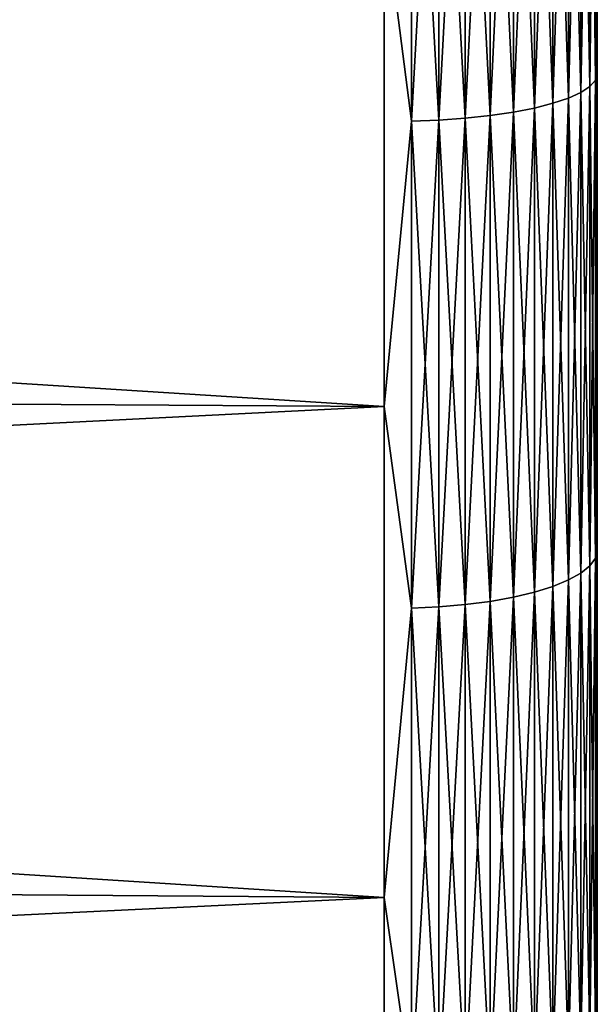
# Model space of a CAD drawing. Header units: metres. Extents: x -2 to 85, y -75 to 75.
# Tile 96 of 230: x 66.96 to 68.35, y -7.51 to -5.15. Entities that reach past the tile are written whole.
import ezdxf

# ---------------------------------------------------------------- set-up
doc = ezdxf.new("R2010")
doc.units = ezdxf.units.M
doc.layers.add('solid_21204500', color=7, linetype='CONTINUOUS')

msp = doc.modelspace()

# ---------------------------------------------------------------- linework, layer by layer
at = {"layer": 'solid_21204500'}
for points in [[(68.332428, -5.310224, 22.501209), (68.345589, -5.295261, 22.437805), (68.345589, -4.13317, 22.680649)], [(68.332428, -4.144849, 22.744738), (68.332428, -5.310224, 22.501209), (68.345589, -4.13317, 22.680649)], [(68.332428, -4.144849, -22.744738), (68.345589, -4.13317, -22.680649), (68.345589, -5.295261, -22.437805)], [(68.345589, -4.13317, 22.680649), (68.345589, -5.295261, 22.437805), (68.349998, -4.77964, 22.485529)], [(68.345589, -5.295261, -22.437805), (68.345589, -4.13317, -22.680649), (68.349998, -4.779564, -22.485544)], [(68.280907, -5.338295, 22.620155), (68.310738, -5.324654, 22.562351), (68.310738, -4.156112, 22.806543)], [(68.280907, -4.166759, 22.864971), (68.280907, -5.338295, 22.620155), (68.310738, -4.156112, 22.806543)], [(68.280907, -4.166759, -22.864971), (68.310738, -4.156112, -22.806543), (68.310738, -5.324654, -22.562351)], [(68.310738, -5.324654, 22.562351), (68.332428, -5.310224, 22.501209), (68.332428, -4.144849, 22.744738)], [(68.310738, -4.156112, 22.806543), (68.310738, -5.324654, 22.562351), (68.332428, -4.144849, 22.744738)], [(68.310738, -4.156112, -22.806543), (68.332428, -4.144849, -22.744738), (68.332428, -5.310224, -22.501209)], [(68.310738, -5.324654, -22.562351), (68.310738, -4.156112, -22.806543), (68.332428, -5.310224, -22.501209)], [(68.332428, -5.310224, -22.501209), (68.332428, -4.144849, -22.744738), (68.345589, -5.295261, -22.437805)], [(68.199074, -5.362267, 22.721735), (68.243469, -5.350907, 22.673597), (68.243469, -4.176604, 22.918993)], [(68.199074, -4.185471, 22.967651), (68.199074, -5.362267, 22.721735), (68.243469, -4.176604, 22.918993)], [(68.199074, -4.185471, -22.967651), (68.243469, -4.176604, -22.918993), (68.243469, -5.350907, -22.673597)], [(68.243469, -5.350907, 22.673597), (68.280907, -5.338295, 22.620155), (68.280907, -4.166759, 22.864971)], [(68.243469, -4.176604, 22.918993), (68.243469, -5.350907, 22.673597), (68.280907, -4.166759, 22.864971)], [(68.243469, -4.176604, -22.918993), (68.280907, -4.166759, -22.864971), (68.280907, -5.338295, -22.620155)], [(68.243469, -5.350907, -22.673597), (68.243469, -4.176604, -22.918993), (68.280907, -5.338295, -22.620155)], [(68.280907, -5.338295, -22.620155), (68.280907, -4.166759, -22.864971), (68.310738, -5.324654, -22.562351)], [(67.903748, -5.394223, 22.857141), (67.9692, -5.391577, 22.845928), (67.9692, -4.208348, 23.093189)], [(67.903748, -4.210413, 23.104523), (67.903748, -5.394223, 22.857141), (67.9692, -4.208348, 23.093189)], [(67.903748, -4.210413, -23.104523), (67.9692, -4.208348, -23.093189), (67.9692, -5.391577, -22.845928)], [(67.9692, -5.391577, 22.845928), (68.032547, -5.386961, 22.826366), (68.032547, -4.204745, 23.073416)], [(67.9692, -4.208348, 23.093189), (67.9692, -5.391577, 22.845928), (68.032547, -4.204745, 23.073416)], [(67.9692, -4.208348, -23.093189), (68.032547, -4.204745, -23.073416), (68.032547, -5.386961, -22.826366)], [(67.9692, -5.391577, -22.845928), (67.9692, -4.208348, -23.093189), (68.032547, -5.386961, -22.826366)], [(68.032547, -5.386961, 22.826366), (68.092674, -5.380455, 22.798801), (68.092674, -4.199667, 23.045551)], [(68.032547, -4.204745, 23.073416), (68.032547, -5.386961, 22.826366), (68.092674, -4.199667, 23.045551)], [(68.032547, -4.204745, -23.073416), (68.092674, -4.199667, -23.045551), (68.092674, -5.380455, -22.798801)], [(68.032547, -5.386961, -22.826366), (68.032547, -4.204745, -23.073416), (68.092674, -5.380455, -22.798801)], [(68.092674, -5.380455, 22.798801), (68.148514, -5.372175, 22.763718), (68.148514, -4.193204, 23.010088)], [(68.092674, -4.199667, 23.045551), (68.092674, -5.380455, 22.798801), (68.148514, -4.193204, 23.010088)], [(68.092674, -4.199667, -23.045551), (68.148514, -4.193204, -23.010088), (68.148514, -5.372175, -22.763718)], [(68.092674, -5.380455, -22.798801), (68.092674, -4.199667, -23.045551), (68.148514, -5.372175, -22.763718)], [(68.148514, -5.372175, 22.763718), (68.199074, -5.362267, 22.721735), (68.199074, -4.185471, 22.967651)], [(68.148514, -4.193204, 23.010088), (68.148514, -5.372175, 22.763718), (68.199074, -4.185471, 22.967651)], [(68.148514, -4.193204, -23.010088), (68.199074, -4.185471, -22.967651), (68.199074, -5.362267, -22.721735)], [(68.148514, -5.372175, -22.763718), (68.148514, -4.193204, -23.010088), (68.199074, -5.362267, -22.721735)], [(68.199074, -5.362267, -22.721735), (68.199074, -4.185471, -22.967651), (68.243469, -5.350907, -22.673597)], [(67.903748, -5.394223, -22.857141), (67.838074, -4.883384, -22.974518), (67.903748, -4.210413, -23.104523)], [(67.903748, -4.210413, 23.104523), (67.838074, -4.883384, 22.974518), (67.903748, -5.394223, 22.857141)], [(67.903748, -5.394223, -22.857141), (67.903748, -4.210413, -23.104523), (67.9692, -5.391577, -22.845928)], [(67.838074, -6.079085, -22.687456), (47.400002, -5.952838, -22.216293), (47.400002, -4.781969, -22.497395)], [(67.838074, -4.883384, -22.974518), (67.838074, -6.079085, -22.687456), (47.400002, -4.781969, -22.497395)], [(67.838074, -4.883384, 22.974518), (47.400002, -4.781969, 22.497395), (47.400002, -5.952838, 22.216293)], [(68.345589, -5.295261, -22.437805), (68.349998, -4.779564, -22.485544), (68.349998, -5.949554, -22.204657)], [(68.345589, -5.295261, 22.437805), (68.349998, -5.949628, 22.204636), (68.349998, -4.77964, 22.485529)], [(67.838074, -6.079084, 22.687456), (67.838074, -4.883384, 22.974518), (47.400002, -5.952838, 22.216293)], [(67.903748, -5.394223, -22.857141), (67.838074, -6.079085, -22.687456), (67.838074, -4.883384, -22.974518)], [(67.903748, -5.394223, 22.857141), (67.838074, -4.883384, 22.974518), (67.838074, -6.079084, 22.687456)], [(68.332428, -6.461517, 22.198009), (68.345589, -6.44331, 22.135462), (68.345589, -5.295261, 22.437805)], [(68.332428, -5.310224, 22.501209), (68.332428, -6.461517, 22.198009), (68.345589, -5.295261, 22.437805)], [(68.332428, -5.310224, -22.501209), (68.345589, -5.295261, -22.437805), (68.345589, -6.44331, -22.135462)], [(68.345589, -5.295261, 22.437805), (68.345589, -6.44331, 22.135462), (68.349998, -5.949628, 22.204636)], [(68.345589, -6.44331, -22.135462), (68.345589, -5.295261, -22.437805), (68.349998, -5.949554, -22.204657)], [(68.310738, -6.479075, 22.258329), (68.332428, -6.461517, 22.198009), (68.332428, -5.310224, 22.501209)], [(68.310738, -5.324654, 22.562351), (68.310738, -6.479075, 22.258329), (68.332428, -5.310224, 22.501209)], [(68.310738, -5.324654, -22.562351), (68.332428, -5.310224, -22.501209), (68.332428, -6.461517, -22.198009)], [(68.332428, -6.461517, -22.198009), (68.332428, -5.310224, -22.501209), (68.345589, -6.44331, -22.135462)], [(68.243469, -6.511021, 22.368076), (68.280907, -6.495675, 22.315355), (68.280907, -5.338295, 22.620155)], [(68.243469, -5.350907, 22.673597), (68.243469, -6.511021, 22.368076), (68.280907, -5.338295, 22.620155)], [(68.243469, -5.350907, -22.673597), (68.280907, -5.338295, -22.620155), (68.280907, -6.495675, -22.315355)], [(68.280907, -6.495675, 22.315355), (68.310738, -6.479075, 22.258329), (68.310738, -5.324654, 22.562351)], [(68.280907, -5.338295, 22.620155), (68.280907, -6.495675, 22.315355), (68.310738, -5.324654, 22.562351)], [(68.280907, -5.338295, -22.620155), (68.310738, -5.324654, -22.562351), (68.310738, -6.479075, -22.258329)], [(68.280907, -6.495675, -22.315355), (68.280907, -5.338295, -22.620155), (68.310738, -6.479075, -22.258329)], [(68.310738, -6.479075, -22.258329), (68.310738, -5.324654, -22.562351), (68.332428, -6.461517, -22.198009)], [(68.148514, -6.5369, 22.456982), (68.199074, -6.524845, 22.415565), (68.199074, -5.362267, 22.721735)], [(68.148514, -5.372175, 22.763718), (68.148514, -6.5369, 22.456982), (68.199074, -5.362267, 22.721735)], [(68.148514, -5.372175, -22.763718), (68.199074, -5.362267, -22.721735), (68.199074, -6.524845, -22.415565)], [(68.199074, -6.524845, 22.415565), (68.243469, -6.511021, 22.368076), (68.243469, -5.350907, 22.673597)], [(68.199074, -5.362267, 22.721735), (68.199074, -6.524845, 22.415565), (68.243469, -5.350907, 22.673597)], [(68.199074, -5.362267, -22.721735), (68.243469, -5.350907, -22.673597), (68.243469, -6.511021, -22.368076)], [(68.199074, -6.524845, -22.415565), (68.199074, -5.362267, -22.721735), (68.243469, -6.511021, -22.368076)], [(68.243469, -6.511021, -22.368076), (68.243469, -5.350907, -22.673597), (68.280907, -6.495675, -22.315355)], [(67.9692, -6.560508, 22.538086), (68.032547, -6.554891, 22.518787), (68.032547, -5.386961, 22.826366)], [(67.9692, -5.391577, 22.845928), (67.9692, -6.560508, 22.538086), (68.032547, -5.386961, 22.826366)], [(67.9692, -5.391577, -22.845928), (68.032547, -5.386961, -22.826366), (68.032547, -6.554891, -22.518787)], [(68.032547, -6.554891, 22.518787), (68.092674, -6.546975, 22.491592), (68.092674, -5.380455, 22.798801)], [(68.032547, -5.386961, 22.826366), (68.032547, -6.554891, 22.518787), (68.092674, -5.380455, 22.798801)], [(68.032547, -5.386961, -22.826366), (68.092674, -5.380455, -22.798801), (68.092674, -6.546975, -22.491592)], [(68.032547, -6.554891, -22.518787), (68.032547, -5.386961, -22.826366), (68.092674, -6.546975, -22.491592)], [(68.092674, -6.546975, 22.491592), (68.148514, -6.5369, 22.456982), (68.148514, -5.372175, 22.763718)], [(68.092674, -5.380455, 22.798801), (68.092674, -6.546975, 22.491592), (68.148514, -5.372175, 22.763718)], [(68.092674, -5.380455, -22.798801), (68.148514, -5.372175, -22.763718), (68.148514, -6.5369, -22.456982)], [(68.092674, -6.546975, -22.491592), (68.092674, -5.380455, -22.798801), (68.148514, -6.5369, -22.456982)], [(68.148514, -6.5369, -22.456982), (68.148514, -5.372175, -22.763718), (68.199074, -6.524845, -22.415565)], [(67.903748, -6.563728, -22.549147), (67.838074, -6.079085, -22.687456), (67.903748, -5.394223, -22.857141)], [(67.903748, -5.394223, 22.857141), (67.838074, -6.079084, 22.687456), (67.903748, -6.563728, 22.549147)], [(67.903748, -6.563728, 22.549147), (67.9692, -6.560508, 22.538086), (67.9692, -5.391577, 22.845928)], [(67.903748, -5.394223, 22.857141), (67.903748, -6.563728, 22.549147), (67.9692, -5.391577, 22.845928)], [(67.903748, -5.394223, -22.857141), (67.9692, -5.391577, -22.845928), (67.9692, -6.560508, -22.538086)], [(67.903748, -6.563728, -22.549147), (67.903748, -5.394223, -22.857141), (67.9692, -6.560508, -22.538086)], [(67.9692, -6.560508, -22.538086), (67.9692, -5.391577, -22.845928), (68.032547, -6.554891, -22.518787)], [(67.838074, -7.258123, -22.338209), (47.400002, -7.107391, -21.8743), (47.400002, -5.952838, -22.216293)], [(67.838074, -6.079085, -22.687456), (67.838074, -7.258123, -22.338209), (47.400002, -5.952838, -22.216293)], [(67.838074, -6.079084, 22.687456), (47.400002, -5.952838, 22.216293), (47.400002, -7.107391, 21.8743)], [(68.345589, -6.44331, -22.135462), (68.349998, -5.949554, -22.204657), (68.349998, -7.103641, -21.862822)], [(68.345589, -6.44331, 22.135462), (68.349998, -7.103714, 21.862797), (68.349998, -5.949628, 22.204636)], [(67.838074, -7.258123, 22.338209), (67.838074, -6.079084, 22.687456), (47.400002, -7.107391, 21.8743)], [(67.903748, -6.563728, 22.549147), (67.838074, -6.079084, 22.687456), (67.838074, -7.258123, 22.338209)], [(67.903748, -6.563728, -22.549147), (67.838074, -7.258123, -22.338209), (67.838074, -6.079085, -22.687456)], [(68.332428, -7.595676, 21.835947), (68.345589, -7.574273, 21.774418), (68.345589, -6.44331, 22.135462)], [(68.332428, -6.461517, 22.198009), (68.332428, -7.595676, 21.835947), (68.345589, -6.44331, 22.135462)], [(68.332428, -6.461517, -22.198009), (68.345589, -6.44331, -22.135462), (68.345589, -7.574273, -21.774418)], [(68.345589, -6.44331, 22.135462), (68.345589, -7.574273, 21.774418), (68.349998, -7.103714, 21.862797)], [(68.345589, -7.574273, -21.774418), (68.345589, -6.44331, -22.135462), (68.349998, -7.103641, -21.862822)], [(68.310738, -7.616316, 21.895283), (68.332428, -7.595676, 21.835947), (68.332428, -6.461517, 22.198009)], [(68.310738, -6.479075, 22.258329), (68.310738, -7.616316, 21.895283), (68.332428, -6.461517, 22.198009)], [(68.310738, -6.479075, -22.258329), (68.332428, -6.461517, -22.198009), (68.332428, -7.595676, -21.835947)], [(68.332428, -7.595676, -21.835947), (68.332428, -6.461517, -22.198009), (68.345589, -7.574273, -21.774418)], [(68.243469, -7.653869, 22.003241), (68.280907, -7.635828, 21.951378), (68.280907, -6.495675, 22.315355)], [(68.243469, -6.511021, 22.368076), (68.243469, -7.653869, 22.003241), (68.280907, -6.495675, 22.315355)], [(68.243469, -6.511021, -22.368076), (68.280907, -6.495675, -22.315355), (68.280907, -7.635828, -21.951378)], [(68.280907, -7.635828, 21.951378), (68.310738, -7.616316, 21.895283), (68.310738, -6.479075, 22.258329)], [(68.280907, -6.495675, 22.315355), (68.280907, -7.635828, 21.951378), (68.310738, -6.479075, 22.258329)], [(68.280907, -6.495675, -22.315355), (68.310738, -6.479075, -22.258329), (68.310738, -7.616316, -21.895283)], [(68.280907, -7.635828, -21.951378), (68.280907, -6.495675, -22.315355), (68.310738, -7.616316, -21.895283)], [(68.310738, -7.616316, -21.895283), (68.310738, -6.479075, -22.258329), (68.332428, -7.595676, -21.835947)], [(68.148514, -7.68429, 22.090694), (68.199074, -7.670118, 22.049953), (68.199074, -6.524845, 22.415565)], [(68.148514, -6.5369, 22.456982), (68.148514, -7.68429, 22.090694), (68.199074, -6.524845, 22.415565)], [(68.148514, -6.5369, -22.456982), (68.199074, -6.524845, -22.415565), (68.199074, -7.670118, -22.049953)], [(68.199074, -7.670118, 22.049953), (68.243469, -7.653869, 22.003241), (68.243469, -6.511021, 22.368076)], [(68.199074, -6.524845, 22.415565), (68.199074, -7.670118, 22.049953), (68.243469, -6.511021, 22.368076)], [(68.199074, -6.524845, -22.415565), (68.243469, -6.511021, -22.368076), (68.243469, -7.653869, -22.003241)], [(68.199074, -7.670118, -22.049953), (68.199074, -6.524845, -22.415565), (68.243469, -7.653869, -22.003241)], [(68.243469, -7.653869, -22.003241), (68.243469, -6.511021, -22.368076), (68.280907, -7.635828, -21.951378)], [(68.032547, -7.705439, 22.151491), (68.092674, -7.696133, 22.124741), (68.092674, -6.546975, 22.491592)], [(68.032547, -6.554891, 22.518787), (68.032547, -7.705439, 22.151491), (68.092674, -6.546975, 22.491592)], [(68.032547, -6.554891, -22.518787), (68.092674, -6.546975, -22.491592), (68.092674, -7.696133, -22.124741)], [(68.092674, -7.696133, 22.124741), (68.148514, -7.68429, 22.090694), (68.148514, -6.5369, 22.456982)], [(68.092674, -6.546975, 22.491592), (68.092674, -7.696133, 22.124741), (68.148514, -6.5369, 22.456982)], [(68.092674, -6.546975, -22.491592), (68.148514, -6.5369, -22.456982), (68.148514, -7.68429, -22.090694)], [(68.092674, -7.696133, -22.124741), (68.092674, -6.546975, -22.491592), (68.148514, -7.68429, -22.090694)], [(68.148514, -7.68429, -22.090694), (68.148514, -6.5369, -22.456982), (68.199074, -7.670118, -22.049953)], [(67.903748, -7.715827, -22.181356), (67.838074, -7.258123, -22.338209), (67.903748, -6.563728, -22.549147)], [(67.903748, -6.563728, 22.549147), (67.838074, -7.258123, 22.338209), (67.903748, -7.715827, 22.181356)], [(67.903748, -7.715827, 22.181356), (67.9692, -7.712042, 22.170475), (67.9692, -6.560508, 22.538086)], [(67.903748, -6.563728, 22.549147), (67.903748, -7.715827, 22.181356), (67.9692, -6.560508, 22.538086)], [(67.903748, -6.563728, -22.549147), (67.9692, -6.560508, -22.538086), (67.9692, -7.712042, -22.170475)], [(67.903748, -7.715827, -22.181356), (67.903748, -6.563728, -22.549147), (67.9692, -7.712042, -22.170475)], [(67.9692, -7.712042, 22.170475), (68.032547, -7.705439, 22.151491), (68.032547, -6.554891, 22.518787)], [(67.9692, -6.560508, 22.538086), (67.9692, -7.712042, 22.170475), (68.032547, -6.554891, 22.518787)], [(67.9692, -6.560508, -22.538086), (68.032547, -6.554891, -22.518787), (68.032547, -7.705439, -22.151491)], [(67.9692, -7.712042, -22.170475), (67.9692, -6.560508, -22.538086), (68.032547, -7.705439, -22.151491)], [(68.032547, -7.705439, -22.151491), (68.032547, -6.554891, -22.518787), (68.092674, -7.696133, -22.124741)], [(67.838074, -8.417268, -21.927734), (47.400002, -8.242463, -21.472349), (47.400002, -7.107391, -21.8743)], [(67.838074, -7.258123, -22.338209), (67.838074, -8.417268, -21.927734), (47.400002, -7.107391, -21.8743)], [(67.838074, -7.258123, 22.338209), (47.400002, -7.107391, 21.8743), (47.400002, -8.242463, 21.472349)], [(68.345589, -7.574273, -21.774418), (68.349998, -7.103641, -21.862822), (68.349998, -8.238243, -21.461018)], [(68.345589, -7.574273, 21.774418), (68.349998, -8.238315, 21.460991), (68.349998, -7.103714, 21.862797)], [(67.838074, -8.417267, 21.927734), (67.838074, -7.258123, 22.338209), (47.400002, -8.242463, 21.472349)], [(67.903748, -7.715827, -22.181356), (67.838074, -8.417268, -21.927734), (67.838074, -7.258123, -22.338209)], [(67.903748, -7.715827, 22.181356), (67.838074, -7.258123, 22.338209), (67.838074, -8.417267, 21.927734)]]:
    msp.add_3dface(points, dxfattribs=at)

doc.saveas('drawing.dxf')
